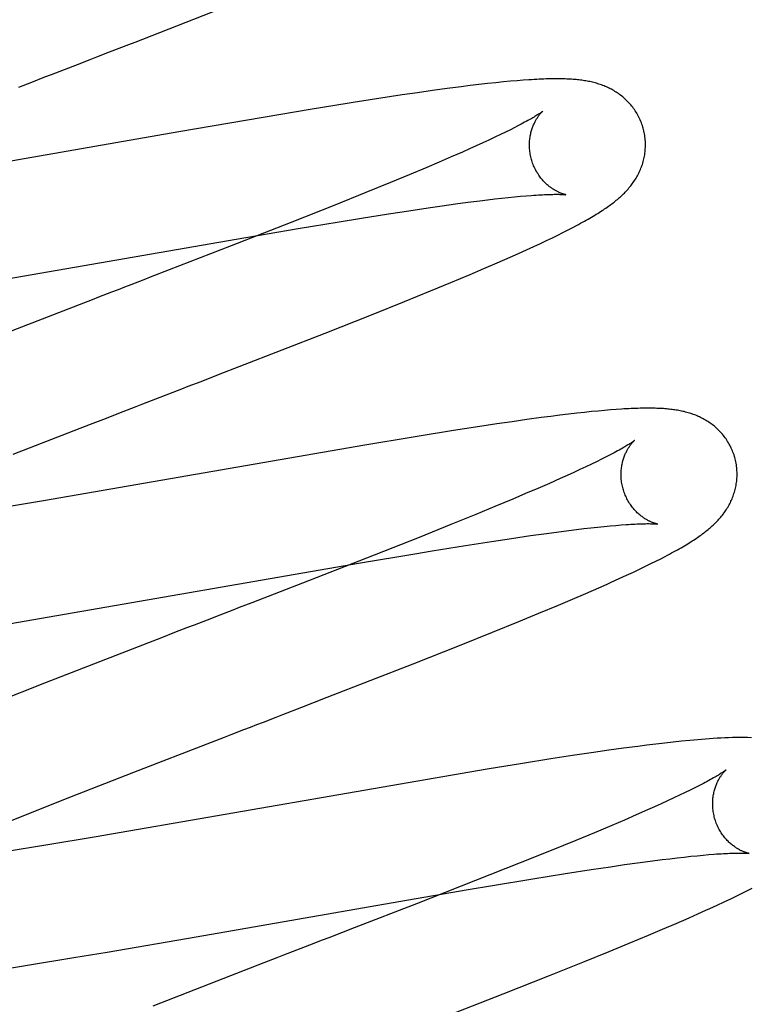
# Model space of a CAD drawing. Header units: inches. Extents: x 0 to 200, y 0 to 129.
# Tile 75 of 98: x 57.246 to 57.372, y 49.914 to 50.083. Entities that reach past the tile are written whole.
import ezdxf

# ---------------------------------------------------------------- set-up
doc = ezdxf.new("R2010")
doc.units = ezdxf.units.IN
doc.header["$LTSCALE"] = 11
doc.header["$MEASUREMENT"] = 0
doc.linetypes.add('HIDDEN', pattern=[0.2, 0.1, -0.1])
doc.layers.add('DEFAULT_2', color=8, linetype='HIDDEN')

msp = doc.modelspace()

# ---------------------------------------------------------------- linework, layer by layer
at = {"layer": 'DEFAULT_2', "color": 8, "linetype": 'HIDDEN'}
for p, q in [((57.26198, 50.07784), (57.26529, 50.07912)), ((57.25642, 50.07569), (57.25865, 50.07655)), ((57.3311, 50.07277), (57.32989, 50.07266)), ((57.33223, 50.07287), (57.3311, 50.07277)), ((57.33327, 50.07295), (57.33223, 50.07287)), ((57.24632, 50.07178), (57.24857, 50.07265)), ((57.31765, 50.07117), (57.31506, 50.0708)), ((57.32015, 50.07151), (57.31765, 50.07117)), ((57.32256, 50.07182), (57.32015, 50.07151)), ((57.32411, 50.07202), (57.32256, 50.07182)), ((57.32565, 50.0722), (57.32411, 50.07202)), ((57.32715, 50.07237), (57.32565, 50.0722)), ((57.32857, 50.07252), (57.32715, 50.07237)), ((57.32989, 50.07266), (57.32857, 50.07252)), ((57.30872, 50.06986), (57.30394, 50.06911)), ((57.3124, 50.07041), (57.30872, 50.06986)), ((57.31506, 50.0708), (57.3124, 50.07041)), ((57.2969, 50.06797), (57.28844, 50.06655)), ((57.28844, 50.06655), (57.27393, 50.06406)), ((57.33108, 50.06443), (57.33024, 50.06402)), ((57.33186, 50.06483), (57.33108, 50.06443)), ((57.27393, 50.06406), (57.2422, 50.05851)), ((57.32738, 50.06265), (57.32631, 50.06216)), ((57.32839, 50.06313), (57.32738, 50.06265)), ((57.32934, 50.06358), (57.32839, 50.06313)), ((57.33024, 50.06402), (57.32934, 50.06358)), ((57.32401, 50.06112), (57.32279, 50.06057)), ((57.32519, 50.06165), (57.32401, 50.06112)), ((57.32631, 50.06216), (57.32519, 50.06165)), ((57.32085, 50.05972), (57.3188, 50.05884)), ((57.32279, 50.06057), (57.32085, 50.05972)), ((57.31664, 50.05792), (57.31361, 50.05665)), ((57.3188, 50.05884), (57.31664, 50.05792)), ((57.31361, 50.05665), (57.31041, 50.05532)), ((57.31041, 50.05532), (57.30617, 50.05359)), ((57.30617, 50.05359), (57.30078, 50.05142)), ((57.32712, 50.05233), (57.32837, 50.05248)), ((57.32837, 50.05248), (57.32957, 50.05261)), ((57.32957, 50.05261), (57.33071, 50.05273)), ((57.33071, 50.05273), (57.33179, 50.05284)), ((57.33179, 50.05284), (57.33281, 50.05294)), ((57.33281, 50.05294), (57.33378, 50.05302)), ((57.30078, 50.05142), (57.29313, 50.04839)), ((57.31356, 50.05046), (57.3169, 50.05096)), ((57.3169, 50.05096), (57.31929, 50.0513)), ((57.31929, 50.0513), (57.32158, 50.05162)), ((57.32158, 50.05162), (57.32375, 50.05191)), ((57.32375, 50.05191), (57.32581, 50.05217)), ((57.32581, 50.05217), (57.32712, 50.05233)), ((57.30157, 50.04856), (57.30543, 50.04919)), ((57.30543, 50.04919), (57.31005, 50.04992)), ((57.31005, 50.04992), (57.31356, 50.05046)), ((57.29313, 50.04839), (57.28295, 50.0444)), ((57.28379, 50.04557), (57.2945, 50.04739)), ((57.2945, 50.04739), (57.30157, 50.04856)), ((57.34094, 50.04712), (57.34172, 50.04752)), ((57.34172, 50.04752), (57.34246, 50.04791)), ((57.22784, 50.03586), (57.28379, 50.04557)), ((57.33732, 50.04533), (57.33831, 50.04581)), ((57.33831, 50.04581), (57.33924, 50.04626)), ((57.33924, 50.04626), (57.34012, 50.0467)), ((57.34012, 50.0467), (57.34094, 50.04712)), ((57.28295, 50.0444), (57.27225, 50.04025)), ((57.33384, 50.04372), (57.33509, 50.04429)), ((57.33509, 50.04429), (57.33625, 50.04483)), ((57.33625, 50.04483), (57.33732, 50.04533)), ((57.3288, 50.04148), (57.33104, 50.04246)), ((57.33104, 50.04246), (57.33248, 50.0431)), ((57.33248, 50.0431), (57.33384, 50.04372)), ((57.32411, 50.03947), (57.3265, 50.04048)), ((57.3265, 50.04048), (57.3288, 50.04148)), ((57.32078, 50.03807), (57.32411, 50.03947)), ((57.31732, 50.03664), (57.32078, 50.03807)), ((57.3128, 50.0348), (57.31732, 50.03664)), ((57.25672, 50.03424), (57.24325, 50.02902)), ((57.30711, 50.03252), (57.3128, 50.0348)), ((57.29914, 50.02937), (57.30711, 50.03252)), ((57.28433, 50.02359), (57.29914, 50.02937)), ((57.28105, 50.02231), (57.28433, 50.02359)), ((57.27774, 50.02103), (57.28105, 50.02231)), ((57.27218, 50.01888), (57.27441, 50.01975)), ((57.26096, 50.01454), (57.26433, 50.01585)), ((57.33959, 50.01519), (57.33802, 50.01499)), ((57.34109, 50.01537), (57.33959, 50.01519)), ((57.3425, 50.01553), (57.34109, 50.01537)), ((57.34382, 50.01568), (57.3425, 50.01553)), ((57.34506, 50.01581), (57.34382, 50.01568)), ((57.34622, 50.01592), (57.34506, 50.01581)), ((57.34731, 50.01602), (57.34622, 50.01592)), ((57.34833, 50.0161), (57.34731, 50.01602)), ((57.34929, 50.01618), (57.34833, 50.0161)), ((57.24533, 50.00846), (57.25871, 50.01367)), ((57.25871, 50.01367), (57.26096, 50.01454)), ((57.32871, 50.0137), (57.32506, 50.01315)), ((57.33135, 50.01408), (57.32871, 50.0137)), ((57.33391, 50.01444), (57.33135, 50.01408)), ((57.3364, 50.01478), (57.33391, 50.01444)), ((57.33802, 50.01499), (57.3364, 50.01478)), ((57.32127, 50.01256), (57.31534, 50.01161)), ((57.32506, 50.01315), (57.32127, 50.01256)), ((57.30597, 50.01006), (57.25056, 50.00044)), ((57.34503, 50.00674), (57.34407, 50.00629)), ((57.34594, 50.00718), (57.34503, 50.00674)), ((57.34678, 50.0076), (57.34594, 50.00718)), ((57.34757, 50.008), (57.34678, 50.0076)), ((57.34198, 50.00531), (57.34085, 50.0048)), ((57.34305, 50.00581), (57.34198, 50.00531)), ((57.34407, 50.00629), (57.34305, 50.00581)), ((57.33779, 50.00343), (57.3358, 50.00257)), ((57.33966, 50.00426), (57.33779, 50.00343)), ((57.34085, 50.0048), (57.33966, 50.00426)), ((57.3337, 50.00167), (57.33149, 50.00073)), ((57.3358, 50.00257), (57.3337, 50.00167)), ((57.25056, 50.00044), (57.24015, 49.99866)), ((57.33149, 50.00073), (57.32839, 49.99944)), ((57.32513, 49.99809), (57.32082, 49.99634)), ((57.32839, 49.99944), (57.32513, 49.99809)), ((57.32082, 49.99634), (57.31534, 49.99414)), ((57.33451, 49.99443), (57.33683, 49.99475)), ((57.33683, 49.99475), (57.33903, 49.99505)), ((57.33903, 49.99505), (57.34112, 49.99532)), ((57.34112, 49.99532), (57.34245, 49.99548)), ((57.34245, 49.99548), (57.34372, 49.99564)), ((57.34372, 49.99564), (57.34494, 49.99578)), ((57.34494, 49.99578), (57.34611, 49.9959)), ((57.34611, 49.9959), (57.34721, 49.99602)), ((57.34721, 49.99602), (57.34826, 49.99612)), ((57.34826, 49.99612), (57.34924, 49.9962)), ((57.34924, 49.9962), (57.35016, 49.99628)), ((57.31534, 49.99414), (57.3076, 49.99108)), ((57.32332, 49.99273), (57.32783, 49.99344)), ((57.32783, 49.99344), (57.33126, 49.99395)), ((57.33126, 49.99395), (57.33451, 49.99443)), ((57.30523, 49.98974), (57.3146, 49.99132)), ((57.3146, 49.99132), (57.31759, 49.99181)), ((57.31759, 49.99181), (57.32332, 49.99273)), ((57.24725, 49.97968), (57.30523, 49.98974)), ((57.3076, 49.99108), (57.29625, 49.98664)), ((57.35435, 49.98914), (57.35529, 49.9896)), ((57.35529, 49.9896), (57.35616, 49.99004)), ((57.35616, 49.99004), (57.35699, 49.99045)), ((57.35699, 49.99045), (57.35777, 49.99086)), ((57.35111, 49.98761), (57.35228, 49.98815)), ((57.35228, 49.98815), (57.35335, 49.98866)), ((57.35335, 49.98866), (57.35435, 49.98914)), ((57.29625, 49.98664), (57.28652, 49.98287)), ((57.34985, 49.98702), (57.35111, 49.98761)), ((57.34175, 49.98346), (57.34407, 49.98446)), ((57.34407, 49.98446), (57.3463, 49.98543)), ((57.3463, 49.98543), (57.34776, 49.98608)), ((57.33934, 49.98244), (57.34175, 49.98346)), ((57.28321, 49.98159), (57.28099, 49.98073)), ((57.33253, 49.97961), (57.336, 49.98105)), ((57.336, 49.98105), (57.33934, 49.98244)), ((57.23684, 49.97794), (57.24725, 49.97968)), ((57.32799, 49.97777), (57.33253, 49.97961)), ((57.27316, 49.97771), (57.27092, 49.97684)), ((57.3223, 49.97549), (57.32799, 49.97777)), ((57.26866, 49.97596), (57.25073, 49.96898)), ((57.27092, 49.97684), (57.26866, 49.97596)), ((57.31431, 49.97233), (57.3223, 49.97549)), ((57.29951, 49.96656), (57.31431, 49.97233)), ((57.25073, 49.96898), (57.24089, 49.96509)), ((57.29513, 49.96486), (57.29951, 49.96656)), ((57.36058, 49.95899), (57.35914, 49.95883)), ((57.36198, 49.95913), (57.36058, 49.95899)), ((57.26613, 49.95363), (57.27954, 49.95883)), ((57.34803, 49.95742), (57.34541, 49.95704)), ((57.35057, 49.95777), (57.34803, 49.95742)), ((57.35302, 49.9581), (57.35057, 49.95777)), ((57.3546, 49.9583), (57.35302, 49.9581)), ((57.35615, 49.95849), (57.3546, 49.9583)), ((57.35767, 49.95867), (57.35615, 49.95849)), ((57.35914, 49.95883), (57.35767, 49.95867)), ((57.33803, 49.95592), (57.33315, 49.95515)), ((57.34179, 49.9565), (57.33803, 49.95592)), ((57.34541, 49.95704), (57.34179, 49.9565)), ((57.32704, 49.95415), (57.25932, 49.94244)), ((57.33315, 49.95515), (57.32704, 49.95415)), ((57.25515, 49.94933), (57.26613, 49.95363)), ((57.36206, 49.95055), (57.36118, 49.95012)), ((57.36288, 49.95096), (57.36206, 49.95055)), ((57.36365, 49.95135), (57.36288, 49.95096)), ((57.24664, 49.94596), (57.25515, 49.94933)), ((57.35924, 49.9492), (57.35818, 49.94871)), ((57.36024, 49.94967), (57.35924, 49.9492)), ((57.36118, 49.95012), (57.36024, 49.94967)), ((57.35468, 49.94713), (57.35276, 49.94628)), ((57.3559, 49.94767), (57.35468, 49.94713)), ((57.35707, 49.9482), (57.3559, 49.94767)), ((57.35818, 49.94871), (57.35707, 49.9482)), ((57.23947, 49.94307), (57.24664, 49.94596)), ((57.35072, 49.9454), (57.34857, 49.94448)), ((57.35276, 49.94628), (57.35072, 49.9454)), ((57.34857, 49.94448), (57.34555, 49.94321)), ((57.25932, 49.94244), (57.25134, 49.9411)), ((57.34555, 49.94321), (57.34235, 49.94189)), ((57.25134, 49.9411), (57.24359, 49.93984)), ((57.34235, 49.94189), (57.33812, 49.94016)), ((57.33812, 49.94016), (57.33273, 49.93799)), ((57.35726, 49.93857), (57.35857, 49.93873)), ((57.35857, 49.93873), (57.35983, 49.93888)), ((57.35983, 49.93888), (57.36103, 49.93902)), ((57.36103, 49.93902), (57.36218, 49.93914)), ((57.36218, 49.93914), (57.36326, 49.93925)), ((57.36326, 49.93925), (57.36429, 49.93935)), ((57.36429, 49.93935), (57.36526, 49.93943)), ((57.37187, 49.93967), (57.37223, 49.93963)), ((57.33273, 49.93799), (57.32508, 49.93495)), ((57.34498, 49.93685), (57.34833, 49.93735)), ((57.34833, 49.93735), (57.35072, 49.9377)), ((57.35072, 49.9377), (57.35301, 49.93802)), ((57.35301, 49.93802), (57.35519, 49.93831)), ((57.35519, 49.93831), (57.35726, 49.93857)), ((57.32796, 49.93412), (57.33492, 49.93527)), ((57.33492, 49.93527), (57.34055, 49.93617)), ((57.34055, 49.93617), (57.34498, 49.93685)), ((57.32508, 49.93495), (57.31488, 49.93096)), ((57.3238, 49.93342), (57.32796, 49.93412)), ((57.37192, 49.93323), (57.37276, 49.93365)), ((57.31185, 49.93137), (57.3238, 49.93342)), ((57.36794, 49.9313), (57.36905, 49.93182)), ((57.36905, 49.93182), (57.37008, 49.93232)), ((57.37008, 49.93232), (57.37103, 49.93278)), ((57.37103, 49.93278), (57.37192, 49.93323)), ((57.27689, 49.92527), (57.31185, 49.93137)), ((57.31488, 49.93096), (57.30415, 49.92679)), ((57.36674, 49.93074), (57.36794, 49.9313)), ((57.35962, 49.92757), (57.3619, 49.92856)), ((57.3619, 49.92856), (57.36336, 49.92921)), ((57.36336, 49.92921), (57.36477, 49.92984)), ((57.30415, 49.92679), (57.30195, 49.92594)), ((57.3573, 49.92657), (57.35962, 49.92757)), ((57.26158, 49.92264), (57.27689, 49.92527)), ((57.35156, 49.92416), (57.3549, 49.92555)), ((57.3549, 49.92555), (57.3573, 49.92657)), ((57.34807, 49.92272), (57.35156, 49.92416)), ((57.24785, 49.92036), (57.25579, 49.92167)), ((57.25579, 49.92167), (57.26158, 49.92264)), ((57.29418, 49.92294), (57.29194, 49.92207)), ((57.34354, 49.92088), (57.34807, 49.92272)), ((57.24122, 49.9193), (57.24785, 49.92036)), ((57.28857, 49.92077), (57.28519, 49.91946)), ((57.33784, 49.9186), (57.34354, 49.92088)), ((57.28519, 49.91946), (57.26945, 49.91333)), ((57.32985, 49.91544), (57.33784, 49.9186)), ((57.31397, 49.90925), (57.32985, 49.91544))]:
    msp.add_line(p, q, dxfattribs=at)
for points in [[(57.26529, 50.07912), (57.26639, 50.07954), (57.28236, 50.08577)], [(57.25865, 50.07655), (57.25976, 50.07698), (57.26198, 50.07784)], [(57.25194, 50.07395), (57.25418, 50.07482), (57.25642, 50.07569)], [(57.24857, 50.07265), (57.25082, 50.07352), (57.25194, 50.07395)], [(57.35396, 50.06467), (57.3539, 50.06488), (57.35383, 50.06513), (57.35374, 50.06538), (57.35365, 50.06562), (57.35356, 50.06586), (57.35345, 50.0661), (57.35335, 50.06634), (57.35323, 50.06657), (57.35312, 50.0668), (57.35299, 50.06703), (57.35286, 50.06725), (57.35273, 50.06747), (57.35259, 50.06768), (57.35245, 50.0679), (57.3523, 50.0681), (57.35215, 50.0683), (57.352, 50.0685), (57.35184, 50.0687), (57.35167, 50.06888), (57.35151, 50.06907), (57.35134, 50.06925), (57.35117, 50.06942), (57.35099, 50.06959), (57.35081, 50.06976), (57.35063, 50.06992), (57.35045, 50.07007), (57.35026, 50.07022), (57.35008, 50.07037), (57.34989, 50.07051), (57.34969, 50.07065), (57.3495, 50.07078), (57.3493, 50.07091), (57.3491, 50.07104), (57.3489, 50.07116), (57.34869, 50.07128), (57.34848, 50.07139), (57.34828, 50.0715), (57.34807, 50.0716), (57.34786, 50.0717), (57.34765, 50.0718), (57.34743, 50.07189), (57.34722, 50.07198), (57.347, 50.07206), (57.34678, 50.07214), (57.34656, 50.07222), (57.34634, 50.07229), (57.34612, 50.07236), (57.34589, 50.07243), (57.34567, 50.07249), (57.34544, 50.07255), (57.34521, 50.07261), (57.34499, 50.07266), (57.34476, 50.07271), (57.34453, 50.07276), (57.3443, 50.0728), (57.34407, 50.07284), (57.34383, 50.07288), (57.3436, 50.07291), (57.34336, 50.07295), (57.34313, 50.07298), (57.34289, 50.07301), (57.34264, 50.07303), (57.3424, 50.07306), (57.34215, 50.07308), (57.34189, 50.0731), (57.34163, 50.07312), (57.34136, 50.07313), (57.34109, 50.07315), (57.34081, 50.07316), (57.34053, 50.07317), (57.34024, 50.07318), (57.33994, 50.07319), (57.33963, 50.07319), (57.33931, 50.0732), (57.33899, 50.0732), (57.33865, 50.0732), (57.33831, 50.07319), (57.33796, 50.07319), (57.33759, 50.07318), (57.33722, 50.07317), (57.33683, 50.07315), (57.33643, 50.07314), (57.33603, 50.07312), (57.3356, 50.0731), (57.33517, 50.07308), (57.33472, 50.07305), (57.33425, 50.07302), (57.33327, 50.07295)], [(57.30394, 50.06911), (57.30296, 50.06895), (57.2969, 50.06797)], [(57.33665, 50.06761), (57.33664, 50.06761), (57.33663, 50.06759), (57.33661, 50.06758), (57.33658, 50.06756), (57.33654, 50.06753), (57.3365, 50.06749), (57.33644, 50.06746), (57.33638, 50.06741), (57.3363, 50.06736), (57.33622, 50.0673), (57.33612, 50.06723), (57.33602, 50.06716), (57.3359, 50.06709), (57.33577, 50.06701), (57.33563, 50.06692), (57.33548, 50.06682), (57.33531, 50.06672), (57.33514, 50.06661), (57.33495, 50.0665), (57.33474, 50.06638), (57.33453, 50.06626), (57.3343, 50.06613), (57.33405, 50.06599), (57.33379, 50.06585), (57.33352, 50.0657), (57.33322, 50.06554), (57.33291, 50.06537), (57.33257, 50.0652), (57.33222, 50.06502), (57.33186, 50.06483)], [(57.3347, 50.05931), (57.33464, 50.05951), (57.33459, 50.05975), (57.33454, 50.05998), (57.33449, 50.06021), (57.33446, 50.06045), (57.33443, 50.06068), (57.3344, 50.06092), (57.33438, 50.06115), (57.33437, 50.06138), (57.33436, 50.06161), (57.33436, 50.06184), (57.33437, 50.06206), (57.33438, 50.06228), (57.33439, 50.0625), (57.33441, 50.06272), (57.33444, 50.06293), (57.33447, 50.06314), (57.3345, 50.06335), (57.33454, 50.06355), (57.33458, 50.06374), (57.33462, 50.06393), (57.33467, 50.06412), (57.33472, 50.0643), (57.33478, 50.06447), (57.33483, 50.06464), (57.33489, 50.0648), (57.33495, 50.06496), (57.33501, 50.06512), (57.33507, 50.06527), (57.33514, 50.06541), (57.3352, 50.06555), (57.33527, 50.06569), (57.33533, 50.06582), (57.3354, 50.06594), (57.33546, 50.06606), (57.33553, 50.06618), (57.33559, 50.06629), (57.33566, 50.06639), (57.33573, 50.06649), (57.33579, 50.06659), (57.33585, 50.06669), (57.33592, 50.06677), (57.33598, 50.06686), (57.33604, 50.06694), (57.3361, 50.06702), (57.33616, 50.06709), (57.33621, 50.06716), (57.33627, 50.06722), (57.33632, 50.06728), (57.33637, 50.06733), (57.33641, 50.06738), (57.33646, 50.06743), (57.33649, 50.06747), (57.33653, 50.0675), (57.33656, 50.06753), (57.33659, 50.06756), (57.33661, 50.06758), (57.33663, 50.06759), (57.33664, 50.0676), (57.33664, 50.06761)], [(57.34246, 50.04791), (57.34282, 50.0481), (57.34316, 50.04829), (57.3435, 50.04847), (57.34383, 50.04865), (57.34414, 50.04883), (57.34445, 50.049), (57.34475, 50.04918), (57.34504, 50.04935), (57.34533, 50.04951), (57.3456, 50.04968), (57.34587, 50.04984), (57.34613, 50.05), (57.34638, 50.05016), (57.34663, 50.05031), (57.34687, 50.05047), (57.3471, 50.05062), (57.34732, 50.05077), (57.34754, 50.05092), (57.34776, 50.05107), (57.34797, 50.05122), (57.34817, 50.05136), (57.34837, 50.05151), (57.34857, 50.05166), (57.34876, 50.0518), (57.34896, 50.05195), (57.34914, 50.0521), (57.34933, 50.05225), (57.34951, 50.0524), (57.34969, 50.05255), (57.34987, 50.05271), (57.35004, 50.05287), (57.35022, 50.05302), (57.35039, 50.05318), (57.35055, 50.05335), (57.35072, 50.05351), (57.35088, 50.05368), (57.35105, 50.05385), (57.3512, 50.05402), (57.35136, 50.0542), (57.35151, 50.05438), (57.35166, 50.05456), (57.35181, 50.05474), (57.35195, 50.05492), (57.35209, 50.05511), (57.35222, 50.0553), (57.35236, 50.05549), (57.35249, 50.05568), (57.35261, 50.05588), (57.35273, 50.05608), (57.35285, 50.05628), (57.35297, 50.05649), (57.35308, 50.0567), (57.35319, 50.05691), (57.35329, 50.05712), (57.35339, 50.05734), (57.35348, 50.05756), (57.35357, 50.05778), (57.35366, 50.058), (57.35374, 50.05822), (57.35382, 50.05845), (57.35389, 50.05868), (57.35396, 50.05892), (57.35402, 50.05915), (57.35408, 50.05939), (57.35413, 50.05963), (57.35418, 50.05988), (57.35422, 50.06012), (57.35426, 50.06037), (57.35429, 50.06062), (57.35431, 50.06087), (57.35433, 50.06113), (57.35434, 50.06138), (57.35435, 50.06164), (57.35435, 50.06189), (57.35435, 50.06215), (57.35434, 50.06241), (57.35432, 50.06267), (57.3543, 50.06293), (57.35427, 50.06318), (57.35423, 50.06344), (57.35419, 50.0637), (57.35414, 50.06395), (57.35408, 50.06421), (57.35402, 50.06446), (57.35396, 50.06467)], [(57.34064, 50.05322), (57.34065, 50.05322), (57.34064, 50.05322), (57.34063, 50.05322), (57.3406, 50.05322), (57.34058, 50.05323), (57.34054, 50.05324), (57.3405, 50.05325), (57.34045, 50.05326), (57.34039, 50.05327), (57.34033, 50.05329), (57.34026, 50.05331), (57.34019, 50.05333), (57.34012, 50.05336), (57.34004, 50.05338), (57.33996, 50.05341), (57.33987, 50.05344), (57.33978, 50.05348), (57.33969, 50.05351), (57.33959, 50.05355), (57.33949, 50.0536), (57.33939, 50.05364), (57.33929, 50.05369), (57.33918, 50.05375), (57.33907, 50.05381), (57.33895, 50.05387), (57.33884, 50.05393), (57.33872, 50.054), (57.3386, 50.05407), (57.33847, 50.05415), (57.33835, 50.05423), (57.33822, 50.05432), (57.33809, 50.05441), (57.33796, 50.0545), (57.33783, 50.0546), (57.3377, 50.05471), (57.33756, 50.05482), (57.33743, 50.05494), (57.33729, 50.05506), (57.33715, 50.05519), (57.33702, 50.05532), (57.33688, 50.05546), (57.33674, 50.05561), (57.33661, 50.05576), (57.33647, 50.05592), (57.33634, 50.05608), (57.33621, 50.05625), (57.33608, 50.05642), (57.33595, 50.0566), (57.33583, 50.05679), (57.33571, 50.05698), (57.3356, 50.05718), (57.33548, 50.05737), (57.33537, 50.05758), (57.33527, 50.05779), (57.33517, 50.058), (57.33508, 50.05822), (57.33499, 50.05844), (57.3349, 50.05866), (57.33483, 50.05889), (57.33475, 50.05911), (57.3347, 50.05931)], [(57.33378, 50.05302), (57.33468, 50.0531), (57.33511, 50.05313), (57.33551, 50.05315), (57.3359, 50.05318), (57.33627, 50.0532), (57.33662, 50.05322), (57.33695, 50.05323), (57.33726, 50.05325), (57.33756, 50.05326), (57.33784, 50.05327), (57.33811, 50.05328), (57.33836, 50.05328), (57.3386, 50.05329), (57.33882, 50.05329), (57.33903, 50.05329), (57.33922, 50.05329), (57.3394, 50.05329), (57.33957, 50.05328), (57.33973, 50.05328), (57.33987, 50.05327), (57.33999, 50.05327), (57.34011, 50.05326), (57.34021, 50.05326), (57.3403, 50.05325), (57.34038, 50.05324), (57.34045, 50.05324), (57.34051, 50.05323), (57.34056, 50.05323), (57.34059, 50.05322), (57.34062, 50.05322), (57.34064, 50.05322), (57.34064, 50.05322)], [(57.27225, 50.04025), (57.26896, 50.03898), (57.26786, 50.03855)], [(57.26786, 50.03855), (57.26565, 50.0377), (57.26454, 50.03727), (57.26343, 50.03684), (57.26231, 50.03641), (57.26008, 50.03554)], [(57.26008, 50.03554), (57.25896, 50.03511), (57.25672, 50.03424)], [(57.27441, 50.01975), (57.27553, 50.02018), (57.27774, 50.02103)], [(57.2677, 50.01715), (57.26995, 50.01802), (57.27218, 50.01888)], [(57.26433, 50.01585), (57.26658, 50.01672), (57.2677, 50.01715)], [(57.36976, 50.00788), (57.36969, 50.00809), (57.36962, 50.00834), (57.36953, 50.00859), (57.36944, 50.00883), (57.36935, 50.00907), (57.36925, 50.00931), (57.36914, 50.00954), (57.36903, 50.00978), (57.36891, 50.01001), (57.36879, 50.01023), (57.36866, 50.01046), (57.36852, 50.01067), (57.36839, 50.01089), (57.36824, 50.0111), (57.3681, 50.01131), (57.36795, 50.01151), (57.36779, 50.01171), (57.36763, 50.0119), (57.36747, 50.01209), (57.3673, 50.01227), (57.36714, 50.01245), (57.36696, 50.01263), (57.36679, 50.0128), (57.36661, 50.01296), (57.36643, 50.01312), (57.36625, 50.01328), (57.36606, 50.01343), (57.36588, 50.01357), (57.36569, 50.01371), (57.36549, 50.01385), (57.3653, 50.01399), (57.3651, 50.01412), (57.3649, 50.01424), (57.3647, 50.01436), (57.36449, 50.01448), (57.36429, 50.01459), (57.36408, 50.0147), (57.36387, 50.01481), (57.36366, 50.0149), (57.36345, 50.015), (57.36324, 50.01509), (57.36302, 50.01518), (57.36281, 50.01526), (57.36259, 50.01534), (57.36237, 50.01542), (57.36215, 50.0155), (57.36193, 50.01557), (57.3617, 50.01563), (57.36148, 50.01569), (57.36125, 50.01575), (57.36102, 50.01581), (57.3608, 50.01586), (57.36057, 50.01591), (57.36034, 50.01596), (57.36011, 50.016), (57.35988, 50.01604), (57.35965, 50.01608), (57.35941, 50.01612), (57.35918, 50.01615), (57.35894, 50.01618), (57.3587, 50.01621), (57.35846, 50.01624), (57.35821, 50.01626), (57.35796, 50.01629), (57.35771, 50.01631), (57.35745, 50.01633), (57.35718, 50.01634), (57.35691, 50.01636), (57.35663, 50.01637), (57.35634, 50.01638), (57.35605, 50.01639), (57.35574, 50.0164), (57.35544, 50.0164), (57.35512, 50.01641), (57.3548, 50.01641), (57.35446, 50.0164), (57.35412, 50.0164), (57.35377, 50.0164), (57.35342, 50.01639), (57.35305, 50.01638), (57.35267, 50.01637), (57.35229, 50.01635), (57.35189, 50.01633), (57.35148, 50.01631), (57.35107, 50.01629), (57.35064, 50.01627), (57.3502, 50.01624), (57.34929, 50.01618)], [(57.31534, 50.01161), (57.31433, 50.01144), (57.30597, 50.01006)], [(57.35244, 50.01082), (57.35243, 50.01081), (57.35241, 50.0108), (57.35239, 50.01078), (57.35236, 50.01076), (57.35232, 50.01073), (57.35227, 50.01069), (57.35222, 50.01065), (57.35215, 50.0106), (57.35207, 50.01055), (57.35198, 50.01049), (57.35188, 50.01042), (57.35176, 50.01034), (57.35163, 50.01026), (57.35149, 50.01017), (57.35134, 50.01007), (57.35117, 50.00997), (57.35098, 50.00986), (57.35078, 50.00974), (57.35057, 50.00961), (57.35034, 50.00948), (57.35009, 50.00934), (57.34983, 50.00919), (57.34955, 50.00904), (57.34926, 50.00888), (57.34895, 50.00872), (57.34863, 50.00855), (57.34829, 50.00837), (57.34794, 50.00819), (57.34757, 50.008)], [(57.35049, 50.00252), (57.35043, 50.00272), (57.35038, 50.00296), (57.35033, 50.00319), (57.35028, 50.00342), (57.35025, 50.00366), (57.35022, 50.00389), (57.35019, 50.00413), (57.35017, 50.00436), (57.35016, 50.00459), (57.35015, 50.00482), (57.35015, 50.00505), (57.35016, 50.00528), (57.35017, 50.0055), (57.35018, 50.00572), (57.3502, 50.00593), (57.35023, 50.00615), (57.35026, 50.00636), (57.35029, 50.00656), (57.35033, 50.00676), (57.35037, 50.00696), (57.35042, 50.00715), (57.35046, 50.00733), (57.35052, 50.00752), (57.35057, 50.00769), (57.35063, 50.00786), (57.35068, 50.00803), (57.35074, 50.00818), (57.3508, 50.00834), (57.35087, 50.00849), (57.35093, 50.00863), (57.351, 50.00877), (57.35106, 50.0089), (57.35113, 50.00903), (57.35119, 50.00916), (57.35126, 50.00928), (57.35132, 50.00939), (57.35139, 50.0095), (57.35146, 50.00961), (57.35152, 50.00971), (57.35159, 50.00981), (57.35165, 50.0099), (57.35171, 50.00999), (57.35178, 50.01008), (57.35184, 50.01016), (57.3519, 50.01023), (57.35195, 50.0103), (57.35201, 50.01037), (57.35206, 50.01043), (57.35211, 50.01049), (57.35216, 50.01055), (57.35221, 50.01059), (57.35225, 50.01064), (57.35229, 50.01068), (57.35232, 50.01071), (57.35236, 50.01074), (57.35238, 50.01077), (57.3524, 50.01079), (57.35242, 50.0108), (57.35243, 50.01081), (57.35244, 50.01082)], [(57.35777, 49.99086), (57.35814, 49.99106), (57.3585, 49.99125), (57.35886, 49.99144), (57.3592, 49.99163), (57.35954, 49.99181), (57.35986, 49.992), (57.36018, 49.99218), (57.36049, 49.99235), (57.36079, 49.99253), (57.36108, 49.9927), (57.36136, 49.99287), (57.36164, 49.99303), (57.3619, 49.9932), (57.36216, 49.99336), (57.36242, 49.99352), (57.36266, 49.99368), (57.3629, 49.99384), (57.36313, 49.99399), (57.36335, 49.99414), (57.36357, 49.99429), (57.36378, 49.99444), (57.36399, 49.99459), (57.36419, 49.99474), (57.36439, 49.99489), (57.36459, 49.99504), (57.36478, 49.99518), (57.36496, 49.99533), (57.36515, 49.99548), (57.36533, 49.99564), (57.36551, 49.99579), (57.36569, 49.99594), (57.36586, 49.9961), (57.36603, 49.99626), (57.3662, 49.99642), (57.36637, 49.99658), (57.36653, 49.99675), (57.3667, 49.99691), (57.36686, 49.99708), (57.36702, 49.99726), (57.36717, 49.99743), (57.36732, 49.99761), (57.36747, 49.99779), (57.36762, 49.99797), (57.36776, 49.99815), (57.3679, 49.99834), (57.36803, 49.99853), (57.36816, 49.99872), (57.36829, 49.99891), (57.36841, 49.99911), (57.36854, 49.99931), (57.36865, 49.99951), (57.36877, 49.99972), (57.36888, 49.99993), (57.36899, 50.00014), (57.36909, 50.00035), (57.36919, 50.00057), (57.36928, 50.00078), (57.36937, 50.001), (57.36946, 50.00123), (57.36954, 50.00145), (57.36961, 50.00168), (57.36968, 50.00191), (57.36975, 50.00214), (57.36981, 50.00238), (57.36987, 50.00261), (57.36992, 50.00285), (57.36997, 50.0031), (57.37001, 50.00334), (57.37005, 50.00359), (57.37008, 50.00384), (57.3701, 50.00409), (57.37012, 50.00434), (57.37014, 50.0046), (57.37014, 50.00485), (57.37014, 50.00511), (57.37014, 50.00537), (57.37013, 50.00562), (57.37011, 50.00588), (57.37009, 50.00614), (57.37006, 50.0064), (57.37002, 50.00665), (57.36998, 50.00691), (57.36993, 50.00716), (57.36987, 50.00742), (57.36981, 50.00767), (57.36976, 50.00788)], [(57.35643, 49.99642), (57.35644, 49.99642), (57.35643, 49.99643), (57.35642, 49.99643), (57.3564, 49.99643), (57.35637, 49.99644), (57.35633, 49.99645), (57.35629, 49.99646), (57.35624, 49.99647), (57.35619, 49.99648), (57.35613, 49.9965), (57.35606, 49.99652), (57.35599, 49.99654), (57.35592, 49.99656), (57.35584, 49.99659), (57.35576, 49.99662), (57.35567, 49.99665), (57.35558, 49.99668), (57.35549, 49.99672), (57.35539, 49.99676), (57.35529, 49.9968), (57.35519, 49.99685), (57.35508, 49.9969), (57.35498, 49.99695), (57.35486, 49.99701), (57.35475, 49.99707), (57.35463, 49.99714), (57.35452, 49.9972), (57.3544, 49.99728), (57.35427, 49.99735), (57.35415, 49.99743), (57.35402, 49.99752), (57.35389, 49.99761), (57.35376, 49.99771), (57.35363, 49.99781), (57.35349, 49.99791), (57.35336, 49.99802), (57.35322, 49.99814), (57.35309, 49.99826), (57.35295, 49.99839), (57.35281, 49.99852), (57.35268, 49.99866), (57.35254, 49.99881), (57.3524, 49.99896), (57.35227, 49.99912), (57.35214, 49.99928), (57.352, 49.99945), (57.35188, 49.99963), (57.35175, 49.99981), (57.35163, 49.99999), (57.3515, 50.00018), (57.35139, 50.00038), (57.35128, 50.00058), (57.35117, 50.00078), (57.35106, 50.00099), (57.35096, 50.00121), (57.35087, 50.00142), (57.35078, 50.00164), (57.3507, 50.00187), (57.35062, 50.00209), (57.35054, 50.00232), (57.35049, 50.00252)], [(57.35016, 49.99628), (57.35102, 49.99634), (57.35143, 49.99637), (57.35182, 49.99639), (57.35219, 49.99642), (57.35255, 49.99643), (57.35289, 49.99645), (57.35321, 49.99646), (57.35352, 49.99647), (57.35381, 49.99648), (57.35408, 49.99649), (57.35434, 49.99649), (57.35458, 49.9965), (57.35481, 49.9965), (57.35501, 49.9965), (57.3552, 49.99649), (57.35537, 49.99649), (57.35553, 49.99649), (57.35567, 49.99648), (57.3558, 49.99648), (57.35591, 49.99647), (57.35601, 49.99646), (57.3561, 49.99646), (57.35618, 49.99645), (57.35625, 49.99645), (57.3563, 49.99644), (57.35635, 49.99644), (57.35638, 49.99643), (57.35641, 49.99643), (57.35643, 49.99643), (57.35643, 49.99642)], [(57.34776, 49.98608), (57.34847, 49.9864), (57.34985, 49.98702)], [(57.28652, 49.98287), (57.28432, 49.98202), (57.28321, 49.98159)], [(57.28099, 49.98073), (57.27877, 49.97987), (57.27653, 49.97901)], [(57.27653, 49.97901), (57.27541, 49.97857), (57.27316, 49.97771)], [(57.29071, 49.96315), (57.29182, 49.96358), (57.29513, 49.96486)], [(57.28291, 49.96013), (57.28514, 49.961), (57.28626, 49.96143), (57.28738, 49.96186), (57.28849, 49.96229), (57.29071, 49.96315)], [(57.27954, 49.95883), (57.28179, 49.9597), (57.28291, 49.96013)], [(57.37262, 49.95957), (57.37197, 49.9596), (57.3713, 49.95961), (57.37064, 49.95962), (57.36998, 49.95961), (57.36933, 49.9596), (57.36867, 49.95958), (57.36802, 49.95956), (57.36736, 49.95953), (57.36671, 49.95949), (57.36605, 49.95945), (57.36538, 49.95941), (57.36471, 49.95936), (57.36404, 49.95931), (57.36336, 49.95925), (57.36198, 49.95913)], [(57.36823, 49.95403), (57.36823, 49.95403), (57.36822, 49.95402), (57.3682, 49.95401), (57.36818, 49.95399), (57.36815, 49.95396), (57.36811, 49.95393), (57.36806, 49.9539), (57.368, 49.95385), (57.36793, 49.9538), (57.36784, 49.95375), (57.36775, 49.95368), (57.36765, 49.95361), (57.36753, 49.95354), (57.3674, 49.95345), (57.36725, 49.95336), (57.36709, 49.95326), (57.36692, 49.95316), (57.36673, 49.95304), (57.36653, 49.95292), (57.36631, 49.95279), (57.36607, 49.95266), (57.36582, 49.95252), (57.36556, 49.95237), (57.36528, 49.95222), (57.36498, 49.95206), (57.36467, 49.95189), (57.36435, 49.95172), (57.364, 49.95154), (57.36365, 49.95135)], [(57.36628, 49.94573), (57.36622, 49.94593), (57.36617, 49.94616), (57.36612, 49.9464), (57.36607, 49.94664), (57.36604, 49.94687), (57.36601, 49.9471), (57.36598, 49.94734), (57.36596, 49.94757), (57.36595, 49.9478), (57.36594, 49.94803), (57.36594, 49.94826), (57.36595, 49.94849), (57.36596, 49.94871), (57.36597, 49.94893), (57.36599, 49.94915), (57.36602, 49.94936), (57.36605, 49.94957), (57.36608, 49.94978), (57.36612, 49.94998), (57.36616, 49.95017), (57.36621, 49.95036), (57.36626, 49.95055), (57.36631, 49.95073), (57.36636, 49.9509), (57.36642, 49.95107), (57.36648, 49.95124), (57.36654, 49.9514), (57.3666, 49.95155), (57.36666, 49.9517), (57.36672, 49.95185), (57.36679, 49.95199), (57.36685, 49.95212), (57.36692, 49.95225), (57.36699, 49.95237), (57.36705, 49.95249), (57.36712, 49.95261), (57.36719, 49.95272), (57.36725, 49.95283), (57.36732, 49.95293), (57.36738, 49.95302), (57.36745, 49.95312), (57.36751, 49.95321), (57.36757, 49.95329), (57.36763, 49.95337), (57.36769, 49.95345), (57.36775, 49.95352), (57.3678, 49.95358), (57.36786, 49.95365), (57.36791, 49.95371), (57.36796, 49.95376), (57.368, 49.95381), (57.36804, 49.95385), (57.36808, 49.95389), (57.36812, 49.95393), (57.36815, 49.95396), (57.36818, 49.95398), (57.3682, 49.954), (57.36821, 49.95402), (57.36822, 49.95402), (57.36823, 49.95403)], [(57.37223, 49.93963), (57.37222, 49.93963), (57.37221, 49.93964), (57.37218, 49.93964), (57.37215, 49.93965), (57.37212, 49.93966), (57.37208, 49.93967), (57.37203, 49.93968), (57.37197, 49.93969), (57.37191, 49.93971), (57.37185, 49.93973), (57.37178, 49.93975), (57.37171, 49.93977), (57.37163, 49.9398), (57.37154, 49.93983), (57.37146, 49.93986), (57.37137, 49.93989), (57.37127, 49.93993), (57.37118, 49.93997), (57.37108, 49.94002), (57.37097, 49.94006), (57.37087, 49.94011), (57.37076, 49.94017), (57.37065, 49.94022), (57.37054, 49.94028), (57.37042, 49.94035), (57.3703, 49.94042), (57.37018, 49.94049), (57.37006, 49.94056), (57.36993, 49.94065), (57.3698, 49.94073), (57.36968, 49.94082), (57.36954, 49.94092), (57.36941, 49.94102), (57.36928, 49.94113), (57.36915, 49.94124), (57.36901, 49.94135), (57.36887, 49.94148), (57.36874, 49.9416), (57.3686, 49.94174), (57.36846, 49.94188), (57.36833, 49.94202), (57.36819, 49.94217), (57.36806, 49.94233), (57.36792, 49.9425), (57.36779, 49.94267), (57.36766, 49.94284), (57.36754, 49.94302), (57.36741, 49.94321), (57.36729, 49.9434), (57.36718, 49.94359), (57.36706, 49.94379), (57.36696, 49.944), (57.36685, 49.9442), (57.36675, 49.94442), (57.36666, 49.94463), (57.36657, 49.94485), (57.36649, 49.94508), (57.36641, 49.9453), (57.36634, 49.94553), (57.36628, 49.94573)], [(57.36526, 49.93943), (57.36616, 49.93951), (57.36659, 49.93954), (57.36701, 49.93957), (57.3674, 49.93959), (57.36778, 49.93961), (57.36815, 49.93963), (57.3685, 49.93965), (57.36883, 49.93967), (57.36914, 49.93968), (57.36944, 49.93969), (57.36972, 49.9397), (57.36999, 49.9397), (57.37024, 49.9397), (57.37047, 49.93971), (57.37069, 49.93971), (57.37089, 49.9397), (57.37108, 49.9397), (57.37125, 49.9397), (57.3714, 49.93969), (57.37154, 49.93969), (57.37167, 49.93968), (57.37178, 49.93967), (57.37187, 49.93967)], [(57.36477, 49.92984), (57.36545, 49.93015), (57.36674, 49.93074)], [(57.30195, 49.92594), (57.29975, 49.92509), (57.29864, 49.92466)], [(57.29864, 49.92466), (57.29642, 49.9238), (57.29418, 49.92294)], [(57.29194, 49.92207), (57.29082, 49.92164), (57.28857, 49.92077)]]:
    msp.add_lwpolyline(points, dxfattribs=at)

doc.saveas('drawing.dxf')
